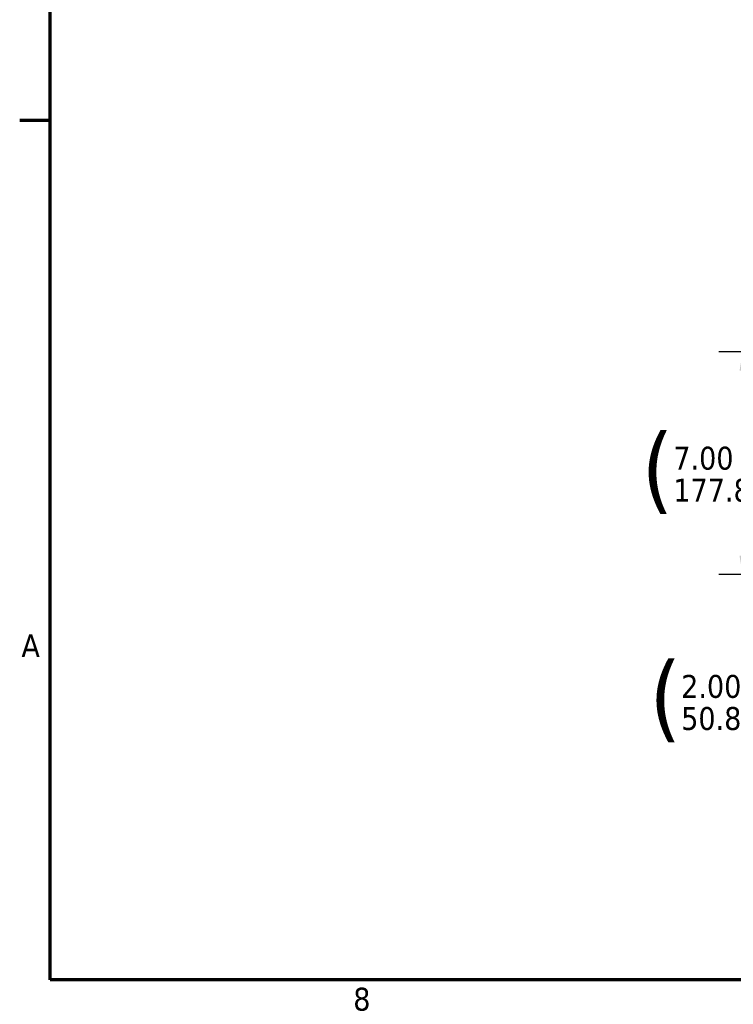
# Model space of a CAD drawing. Header units: inches. Extents: x 1 to 203, y 4 to 128.
# Tile 1 of 66: x 2 to 24, y 5 to 36. Entities that reach past the tile are written whole.
import ezdxf

# ---------------------------------------------------------------- set-up
doc = ezdxf.new("R2010")
doc.units = ezdxf.units.IN
doc.header["$LTSCALE"] = 6
doc.header["$MEASUREMENT"] = 0
doc.layers.add('Border (ANSI)', color=7, linetype='Continuous', lineweight=70)
doc.layers.add('Dimension (ANSI)', color=7, linetype='Continuous', lineweight=25)
doc.styles.add('Dimension Text', font='tahoma.ttf')
doc.dimstyles.new('Dual Dimension', dxfattribs={"dimscale": 6, "dimtxt": 0.12, "dimasz": 0.098425, "dimexe": 0.125, "dimexo": 0.0625, "dimgap": 0.031496, "dimtad": 0, "dimtih": 1, "dimtoh": 1, "dimrnd": 1e-08, "dimzin": 4, "dimdsep": 46, "dimtxsty": 'Dimension Text', "dimcen": 0.09, "dimdle": 0.393701, "dimclrd": 256, "dimclre": 256, "dimclrt": 256, "dimadec": 0, "dimazin": 1, "dimtfac": 1, "dimtofl": 0, "dimtmove": 0, "dimatfit": 3, "dimfxl": 1, "dimtolj": 1, "dimtzin": 4, "dimlwd": -1, "dimlwe": -1, "dimarcsym": 0})

# ---------------------------------------------------------------- blocks, each defined once
blk = doc.blocks.new('Borders Default Border')
at = {"layer": 'Border (ANSI)'}
blk.add_line((0.5, 5.5), (0.34, 5.5), dxfattribs=at)
at = {"layer": 'Border (ANSI)', "flags": 128}
blk.add_lwpolyline([(0.5, 1), (0.5, 21), (33.5, 21), (33.5, 1), (0.5, 1)], dxfattribs=at)
at = {"layer": 'Border (ANSI)', "char_height": 0.12, "attachment_point": 7, "style": 'Dimension Text'}
for s, insert in [('A', (0.349, 2.69)), ('8', (2.0858, 0.8373))]:
    blk.add_mtext(s, dxfattribs=dict(at, insert=insert))
blk = doc.blocks.new('*D6')
at = {"layer": 'Defpoints', "color": 0, "transparency": 16777216}
for p in [(24.744, 25.731), (35.61, 25.731), (35.61, 18.731)]:
    blk.add_point(p, dxfattribs=at)
at = {"layer": 'Dimension (ANSI)', "transparency": 16777216}
for p, q in [((35.235, 25.731), (23.994, 25.731)), ((24.744, 25.141), (24.744, 23.522)), ((24.744, 19.322), (24.744, 20.289)), ((35.235, 18.731), (23.994, 18.731))]:
    blk.add_line(p, q, dxfattribs=at)
for points in [[(24.646, 25.141), (24.842, 25.141), (24.744, 25.731)], [(24.646, 19.322), (24.842, 19.322), (24.744, 18.731)]]:
    blk.add_solid(points, dxfattribs=at)
at = {"layer": 'Dimension (ANSI)', "transparency": 16777216, "insert": (24.744, 21.906), "char_height": 0.72, "attachment_point": 5, "style": 'Dimension Text'}
blk.add_mtext('\\A1;{\\H3.0x;(}\\S7.00^ 177.8 mm;{\\H3.0x;)}', dxfattribs=at)
blk = doc.blocks.new('*D14')
at = {"layer": 'Defpoints', "color": 0, "transparency": 16777216}
for p in [(28.387, 18.731), (35.829, 18.731), (35.06, 16.731)]:
    blk.add_point(p, dxfattribs=at)
at = {"layer": 'Dimension (ANSI)', "transparency": 16777216}
for p, q in [((35.454, 18.731), (27.637, 18.731)), ((28.387, 18.141), (28.387, 17.322)), ((34.685, 16.731), (27.637, 16.731)), ((28.387, 16.731), (28.387, 14.738)), ((28.387, 14.738), (27.796, 14.738))]:
    blk.add_line(p, q, dxfattribs=at)
for points in [[(28.289, 18.141), (28.485, 18.141), (28.387, 18.731)], [(28.289, 17.322), (28.485, 17.322), (28.387, 16.731)]]:
    blk.add_solid(points, dxfattribs=at)
at = {"layer": 'Dimension (ANSI)', "transparency": 16777216, "insert": (24.72, 14.738), "char_height": 0.72, "attachment_point": 5, "style": 'Dimension Text'}
blk.add_mtext('\\A1;{\\H3.0x;(}\\S2.00^ 50.8 mm;{\\H3.0x;)}', dxfattribs=at)

msp = doc.modelspace()

# ---------------------------------------------------------------- block references
at = {"xscale": 6, "yscale": 6, "zscale": 6}
msp.add_blockref('Borders Default Border', (0, 0), dxfattribs=at)

# ---------------------------------------------------------------- dimensions: what is measured, and where the dimension line sits
at = {"layer": 'Dimension (ANSI)'}
for base, p1, p2, angle, text, override, picture, middle in [((24.744, 25.731), (35.61, 18.731), (35.61, 25.731), 90, '{\\H3.0x;(}\\S<>^ 177.8 mm;{\\H3.0x;)}', {"dimgap": 0.031496, "dimdec": 2, "dimpost": '\\X', "dimtol": 0, "dimlim": 0, "dimtp": 0, "dimtm": 0, "dimtdec": 2, "dimatfit": 1}, '*D6', (24.744, 21.906)), ((28.387, 18.731), (35.06, 16.731), (35.829, 18.731), 270, '{\\H3.0x;(}\\S<>^ 50.8 mm;{\\H3.0x;)}', {"dimgap": 0.031496, "dimdec": 2, "dimpost": '\\X', "dimtol": 0, "dimlim": 0, "dimtp": 0, "dimtm": 0, "dimtdec": 2, "dimatfit": 2}, '*D14', (24.72, 14.738))]:
    dim = msp.add_linear_dim(base=base, p1=p1, p2=p2, angle=angle, text=text, dimstyle='Dual Dimension', override=override, dxfattribs=at)
    dim.commit()
    dim.dimension.update_dxf_attribs({"geometry": picture, "text_midpoint": middle, "dimtype": 160})

doc.saveas('drawing.dxf')
